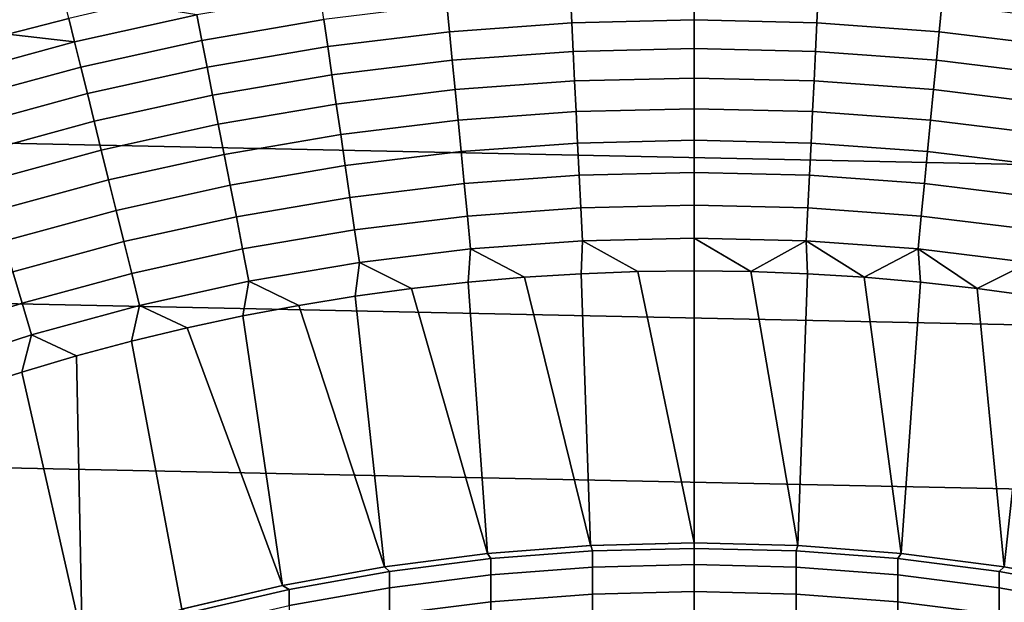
# Model space of a CAD drawing. Header units: metres. Extents: x -29 to 117, y -464 to 29.
# Tile 112 of 256: x -4.36 to 2, y 12.62 to 16.38. Entities that reach past the tile are written whole.
import ezdxf

# ---------------------------------------------------------------- set-up
doc = ezdxf.new("R2010")
doc.units = ezdxf.units.M
doc.layers.add('solid_24_501_056_XXX', color=7, linetype='CONTINUOUS')

msp = doc.modelspace()

# ---------------------------------------------------------------- linework, layer by layer
at = {"layer": 'solid_24_501_056_XXX'}
for points in [[(-3.338249, 21.744022, 147.34346), (-3.335342, 21.745701, 147.257355), (-17.164658, 13.761341, 147.257355), (-17.161753, 13.763019, 147.34343)], [(-17.164658, 13.761341, 129.791641), (-17.164658, 13.761341, 147.257355), (-3.335342, 21.745701, 147.257355), (-3.335342, 21.745701, 129.791641)], [(-17.159746, 13.764176, 129.621338), (-17.164658, 13.761341, 129.791641), (-3.335342, 21.745701, 129.791641), (-3.340253, 21.742865, 129.621338)], [(-3.34721, 21.738848, 147.429932), (-3.338249, 21.744022, 147.34346), (-17.161753, 13.763019, 147.34343), (-17.1528, 13.768188, 147.429871)], [(-3.340253, 21.742865, 129.621338), (-3.355197, 21.734238, 129.450684), (-17.159746, 13.764176, 129.621338)], [(-3.360694, 21.731064, 129.406357), (-17.144802, 13.772804, 129.450684), (-17.159746, 13.764176, 129.621338), (-3.355197, 21.734238, 129.450684)], [(-3.353562, 21.735182, 147.471283), (-3.34721, 21.738848, 147.429932), (-17.1528, 13.768188, 147.429871), (-17.146439, 13.77186, 147.471283)], [(-3.362133, 21.730232, 147.516678), (-3.353562, 21.735182, 147.471283), (-17.146439, 13.77186, 147.471283), (-17.137892, 13.776795, 147.516571)], [(-3.380181, 21.719812, 129.279663), (-17.139305, 13.775978, 129.406357), (-17.144802, 13.772804, 129.450684), (-3.360694, 21.731064, 129.406357)], [(-3.415605, 21.69936, 129.10791), (-17.11982, 13.787229, 129.279663), (-17.139305, 13.775978, 129.406357), (-3.380181, 21.719812, 129.279663)], [(-3.3836, 21.717838, 147.604523), (-3.362133, 21.730232, 147.516678), (-17.137892, 13.776795, 147.516571), (-17.116444, 13.789178, 147.60437)], [(-3.437664, 21.686625, 129.020355), (-17.084394, 13.807681, 129.10791), (-17.11982, 13.787229, 129.279663), (-3.415605, 21.69936, 129.10791)], [(-3.408527, 21.703447, 147.684433), (-3.3836, 21.717838, 147.604523), (-17.116444, 13.789178, 147.60437), (-17.091473, 13.803596, 147.684433)], [(-3.411747, 21.701588, 147.693619), (-3.408527, 21.703447, 147.684433), (-17.091473, 13.803596, 147.684433), (-17.08832, 13.805415, 147.69342)], [(-3.447465, 21.680967, 147.784378), (-3.411747, 21.701588, 147.693619), (-17.08832, 13.805415, 147.69342), (-17.052635, 13.826018, 147.784149)], [(-3.461836, 21.672668, 128.935287), (-17.062336, 13.820416, 129.020355), (-17.084394, 13.807681, 129.10791), (-3.437664, 21.686625, 129.020355)], [(-3.519247, 21.639523, 128.761612), (-17.038164, 13.834373, 128.935287), (-17.062336, 13.820416, 129.020355), (-3.461836, 21.672668, 128.935287)], [(-3.49114, 21.65575, 147.876862), (-3.447465, 21.680967, 147.784378), (-17.052635, 13.826018, 147.784149), (-17.008993, 13.851214, 147.876602)], [(-3.567751, 21.611519, 128.636612), (-16.980753, 13.867518, 128.761612), (-17.038164, 13.834373, 128.935287), (-3.519247, 21.639523, 128.761612)], [(-3.500814, 21.650166, 147.895264), (-3.49114, 21.65575, 147.876862), (-17.008993, 13.851214, 147.876602), (-16.999187, 13.856875, 147.895264)], [(-3.543741, 21.625381, 147.971329), (-3.500814, 21.650166, 147.895264), (-16.999187, 13.856875, 147.895264), (-16.956413, 13.881571, 147.971069)], [(-3.606045, 21.589411, 148.067581), (-3.543741, 21.625381, 147.971329), (-16.956413, 13.881571, 147.971069), (-16.894117, 13.917538, 148.067352)], [(-3.588748, 21.599396, 128.5867), (-16.932249, 13.895523, 128.636612), (-16.980753, 13.867518, 128.761612), (-3.567751, 21.611519, 128.636612)], [(-3.670763, 21.552046, 128.410522), (-16.911251, 13.907645, 128.5867), (-16.932249, 13.895523, 128.636612), (-3.588748, 21.599396, 128.5867)], [(-3.631133, 21.574926, 148.102859), (-3.606045, 21.589411, 148.067581), (-16.894117, 13.917538, 148.067352), (-16.868868, 13.932116, 148.102859)], [(-3.631133, 21.574926, 148.102859), (-16.868868, 13.932116, 148.102859), (-16.821459, 13.959487, 148.165436)], [(-3.67869, 21.547468, 148.165619), (-3.631133, 21.574926, 148.102859), (-16.821459, 13.959487, 148.165436)], [(-3.753112, 21.504501, 128.256302), (-16.829237, 13.954996, 128.410522), (-16.911251, 13.907645, 128.5867), (-3.670763, 21.552046, 128.410522)], [(-3.766415, 21.49682, 128.232971), (-16.746887, 14.002541, 128.256302), (-16.829237, 13.954996, 128.410522), (-3.753112, 21.504501, 128.256302)], [(-3.67869, 21.547468, 148.165619), (-16.821459, 13.959487, 148.165436), (-16.737396, 14.00802, 148.264679)], [(-3.876734, 21.433128, 128.054153), (-16.733585, 14.010221, 128.232971), (-16.746887, 14.002541, 128.256302), (-3.766415, 21.49682, 128.232971)], [(-3.762733, 21.498945, 148.264816), (-3.67869, 21.547468, 148.165619), (-16.737396, 14.00802, 148.264679)], [(-3.762733, 21.498945, 148.264816), (-16.737396, 14.00802, 148.264679), (-16.69902, 14.030177, 148.30632)], [(-3.80098, 21.476864, 148.30632), (-3.762733, 21.498945, 148.264816), (-16.69902, 14.030177, 148.30632)], [(-3.997584, 21.363356, 127.880692), (-16.623266, 14.073914, 128.054153), (-16.733585, 14.010221, 128.232971), (-3.876734, 21.433128, 128.054153)], [(-3.80098, 21.476864, 148.30632), (-16.69902, 14.030177, 148.30632), (-16.641638, 14.063307, 148.364944)], [(-3.858473, 21.44367, 148.365051), (-3.80098, 21.476864, 148.30632), (-16.641638, 14.063307, 148.364944)], [(-3.858473, 21.44367, 148.365051), (-16.641638, 14.063307, 148.364944), (-16.533468, 14.125759, 148.465179)], [(-3.966613, 21.381235, 148.46524), (-3.858473, 21.44367, 148.365051), (-16.533468, 14.125759, 148.465179)], [(-3.966613, 21.381235, 148.46524), (-16.533468, 14.125759, 148.465179), (-16.487696, 14.152185, 148.504456)], [(-4.012304, 21.354856, 148.504456), (-3.966613, 21.381235, 148.46524), (-16.487696, 14.152185, 148.504456)], [(-4.002474, 21.360531, 127.874092), (-16.502417, 14.143686, 127.880692), (-16.623266, 14.073914, 128.054153), (-3.997584, 21.363356, 127.880692)], [(-4.002474, 21.360531, 127.874092), (-16.497526, 14.14651, 127.874092), (-16.502417, 14.143686, 127.880692)], [(-4.002474, 21.360531, 127.874092), (-4.145812, 21.277775, 127.693161), (-16.497526, 14.14651, 127.874092)], [(-4.012304, 21.354856, 148.504456), (-16.487696, 14.152185, 148.504456), (-16.41267, 14.195501, 148.56517)], [(-4.087372, 21.311516, 148.565216), (-4.012304, 21.354856, 148.504456), (-16.41267, 14.195501, 148.56517)], [(-4.087372, 21.311516, 148.565216), (-16.41267, 14.195501, 148.56517), (-16.27846, 14.272987, 148.664291)], [(-4.221549, 21.234049, 148.664291), (-4.087372, 21.311516, 148.565216), (-16.27846, 14.272987, 148.664291)], [(-4.145812, 21.277775, 127.693161), (-16.354189, 14.229266, 127.693161), (-16.497526, 14.14651, 127.874092)], [(-4.145812, 21.277775, 127.693161), (-4.306782, 21.184839, 127.511368), (-16.354189, 14.229266, 127.693161)], [(-16.354189, 14.229266, 127.693161), (-4.306782, 21.184839, 127.511368), (-16.193218, 14.322203, 127.511368)], [(-4.221549, 21.234049, 148.664291), (-16.27846, 14.272987, 148.664291), (-16.232086, 14.299762, 148.696198)], [(-4.267913, 21.207281, 148.696198), (-4.221549, 21.234049, 148.664291), (-16.232086, 14.299762, 148.696198)], [(-4.267913, 21.207281, 148.696198), (-16.232086, 14.299762, 148.696198), (-16.130388, 14.358477, 148.762192)], [(-4.388535, 21.137638, 127.432182), (-16.193218, 14.322203, 127.511368), (-4.306782, 21.184839, 127.511368)], [(-4.369589, 21.148577, 148.762177), (-4.267913, 21.207281, 148.696198), (-16.130388, 14.358477, 148.762192)], [(-4.434126, 16.285833, 153.621323), (-4.039302, 16.388224, 153.621323), (-5.028401, 20.514029, 149.378677), (-5.84601, 20.296165, 149.378677)], [(24.071438, 15.992999, -99.5), (-23.380772, 16.986727, -99.5), (-22.648489, 17.951477, -99.5), (23.380772, 16.986727, -99.5)], [(24.71983, 14.971294, -99.5), (-24.071438, 15.992999, -99.5), (-23.380772, 16.986727, -99.5), (24.071438, 15.992999, -99.5)], [(-2.416137, 16.546469, 153.767242), (-3.212732, 16.410414, 153.767242), (-3.180662, 16.246603, 153.901749), (-2.392019, 16.3813, 153.901749)], [(-0.799829, 16.535688, 153.901749), (-1.59779, 16.477736, 153.901749), (-1.580794, 16.302458, 154.023987), (-0.791321, 16.359795, 154.023987)], [(-0.791321, 16.359795, 154.023987), (0, 16.378922, 154.023987), (0, 16.555021, 153.901749), (-0.799829, 16.535688, 153.901749)], [(0.799829, 16.535688, 153.901749), (0, 16.555021, 153.901749), (0, 16.378922, 154.023987), (0.791321, 16.359795, 154.023987)], [(1.59779, 16.477736, 153.901749), (0.799829, 16.535688, 153.901749), (0.791321, 16.359795, 154.023987), (1.580794, 16.302458, 154.023987)], [(-4.001822, 16.236032, 153.767242), (-3.212732, 16.410414, 153.767242), (-3.64212, 16.481043, 153.621323), (-4.039302, 16.388224, 153.621323)], [(-1.59779, 16.477736, 153.901749), (-2.392019, 16.3813, 153.901749), (-2.366575, 16.207048, 154.023987), (-1.580794, 16.302458, 154.023987)], [(2.392019, 16.3813, 153.901749), (1.59779, 16.477736, 153.901749), (1.580794, 16.302458, 154.023987), (2.366575, 16.207048, 154.023987)], [(-3.212732, 16.410414, 153.767242), (-4.001822, 16.236032, 153.767242), (-3.961876, 16.073961, 153.901749), (-3.180662, 16.246603, 153.901749)], [(-4.001822, 16.236032, 153.767242), (-4.039302, 16.388224, 153.621323), (-4.434126, 16.285833, 153.621323)], [(-2.392019, 16.3813, 153.901749), (-3.180662, 16.246603, 153.901749), (-3.146828, 16.073784, 154.023987), (-2.366575, 16.207048, 154.023987)], [(-0.791321, 16.359795, 154.023987), (-1.580794, 16.302458, 154.023987), (-1.562999, 16.11894, 154.133347), (-0.782413, 16.175631, 154.133347)], [(-0.782413, 16.175631, 154.133347), (0, 16.194542, 154.133347), (0, 16.378922, 154.023987), (-0.791321, 16.359795, 154.023987)], [(0.791321, 16.359795, 154.023987), (0, 16.378922, 154.023987), (0, 16.194542, 154.133347), (0.782413, 16.175631, 154.133347)], [(1.580794, 16.302458, 154.023987), (0.791321, 16.359795, 154.023987), (0.782413, 16.175631, 154.133347), (1.562999, 16.11894, 154.133347)], [(-4.781567, 16.023731, 153.767242), (-4.001822, 16.236032, 153.767242), (-4.434126, 16.285833, 153.621323), (-4.826361, 16.173931, 153.621323)], [(-1.580794, 16.302458, 154.023987), (-2.366575, 16.207048, 154.023987), (-2.339934, 16.024603, 154.133347), (-1.562999, 16.11894, 154.133347)], [(2.366575, 16.207048, 154.023987), (1.580794, 16.302458, 154.023987), (1.562999, 16.11894, 154.133347), (2.339934, 16.024603, 154.133347)], [(-4.001822, 16.236032, 153.767242), (-4.781567, 16.023731, 153.767242), (-4.733837, 15.86378, 153.901749), (-3.961876, 16.073961, 153.901749)], [(-3.180662, 16.246603, 153.901749), (-3.961876, 16.073961, 153.901749), (-3.919732, 15.90298, 154.023987), (-3.146828, 16.073784, 154.023987)], [(-2.366575, 16.207048, 154.023987), (-3.146828, 16.073784, 154.023987), (-3.111404, 15.89284, 154.133347), (-2.339934, 16.024603, 154.133347)], [(-0.782413, 16.175631, 154.133347), (-1.562999, 16.11894, 154.133347), (-1.544495, 15.928118, 154.229248), (-0.773151, 15.984138, 154.229248)], [(-0.773151, 15.984138, 154.229248), (0, 16.002825, 154.229248), (0, 16.194542, 154.133347), (-0.782413, 16.175631, 154.133347)], [(0.782413, 16.175631, 154.133347), (0, 16.194542, 154.133347), (0, 16.002825, 154.229248), (0.773151, 15.984138, 154.229248)], [(1.562999, 16.11894, 154.133347), (0.782413, 16.175631, 154.133347), (0.773151, 15.984138, 154.229248), (1.544495, 15.928118, 154.229248)], [(-1.562999, 16.11894, 154.133347), (-2.339934, 16.024603, 154.133347), (-2.312233, 15.834898, 154.229248), (-1.544495, 15.928118, 154.229248)], [(2.339934, 16.024603, 154.133347), (1.562999, 16.11894, 154.133347), (1.544495, 15.928118, 154.229248), (2.312233, 15.834898, 154.229248)], [(-3.961876, 16.073961, 153.901749), (-4.733837, 15.86378, 153.901749), (-4.683482, 15.695033, 154.023987), (-3.919732, 15.90298, 154.023987)], [(-3.146828, 16.073784, 154.023987), (-3.919732, 15.90298, 154.023987), (-3.875608, 15.723958, 154.133347), (-3.111404, 15.89284, 154.133347)], [(-2.339934, 16.024603, 154.133347), (-3.111404, 15.89284, 154.133347), (-3.07457, 15.704695, 154.229248), (-2.312233, 15.834898, 154.229248)], [(25.325327, 13.922554, -99.5), (-24.71983, 14.971294, -99.5), (-24.071438, 15.992999, -99.5), (24.71983, 14.971294, -99.5)], [(-0.773151, 15.984138, 154.229248), (-1.544495, 15.928118, 154.229248), (-1.525378, 15.730966, 154.311218), (-0.763581, 15.786292, 154.311218)], [(-0.763581, 15.786292, 154.311218), (0, 15.804749, 154.311218), (0, 16.002825, 154.229248), (-0.773151, 15.984138, 154.229248)], [(0.773151, 15.984138, 154.229248), (0, 16.002825, 154.229248), (0, 15.804749, 154.311218), (0.763581, 15.786292, 154.311218)], [(1.544495, 15.928118, 154.229248), (0.773151, 15.984138, 154.229248), (0.763581, 15.786292, 154.311218), (1.525378, 15.730966, 154.311218)], [(-3.919732, 15.90298, 154.023987), (-4.683482, 15.695033, 154.023987), (-4.630759, 15.518353, 154.133347), (-3.875608, 15.723958, 154.133347)], [(-1.544495, 15.928118, 154.229248), (-2.312233, 15.834898, 154.229248), (-2.283613, 15.6389, 154.311218), (-1.525378, 15.730966, 154.311218)], [(2.312233, 15.834898, 154.229248), (1.544495, 15.928118, 154.229248), (1.525378, 15.730966, 154.311218), (2.283613, 15.6389, 154.311218)], [(-3.111404, 15.89284, 154.133347), (-3.875608, 15.723958, 154.133347), (-3.829727, 15.537812, 154.229248), (-3.07457, 15.704695, 154.229248)], [(-2.312233, 15.834898, 154.229248), (-3.07457, 15.704695, 154.229248), (-3.036515, 15.510308, 154.311218), (-2.283613, 15.6389, 154.311218)], [(-0.763581, 15.786292, 154.311218), (-1.525378, 15.730966, 154.311218), (-1.505745, 15.528491, 154.378845), (-0.753753, 15.583105, 154.378845)], [(-0.753753, 15.583105, 154.378845), (0, 15.601324, 154.378845), (0, 15.804749, 154.311218), (-0.763581, 15.786292, 154.311218)], [(0.763581, 15.786292, 154.311218), (0, 15.804749, 154.311218), (0, 15.601324, 154.378845), (0.753753, 15.583105, 154.378845)], [(1.525378, 15.730966, 154.311218), (0.763581, 15.786292, 154.311218), (0.753753, 15.583105, 154.378845), (1.505745, 15.528491, 154.378845)], [(-3.875608, 15.723958, 154.133347), (-4.630759, 15.518353, 154.133347), (-4.575939, 15.334641, 154.229248), (-3.829727, 15.537812, 154.229248)], [(-1.525378, 15.730966, 154.311218), (-2.283613, 15.6389, 154.311218), (-2.25422, 15.43761, 154.378845), (-1.505745, 15.528491, 154.378845)], [(2.283613, 15.6389, 154.311218), (1.525378, 15.730966, 154.311218), (1.505745, 15.528491, 154.378845), (2.25422, 15.43761, 154.378845)], [(-3.07457, 15.704695, 154.229248), (-3.829727, 15.537812, 154.229248), (-3.782324, 15.345491, 154.311218), (-3.036515, 15.510308, 154.311218)], [(-2.283613, 15.6389, 154.311218), (-3.036515, 15.510308, 154.311218), (-2.997431, 15.310673, 154.378845), (-2.25422, 15.43761, 154.378845)], [(-0.753753, 15.583105, 154.378845), (-1.505745, 15.528491, 154.378845), (-1.485696, 15.321727, 154.431763), (-0.743716, 15.375614, 154.431763)], [(-0.743716, 15.375614, 154.431763), (0, 15.39359, 154.431763), (0, 15.601324, 154.378845), (-0.753753, 15.583105, 154.378845)], [(0.753753, 15.583105, 154.378845), (0, 15.601324, 154.378845), (0, 15.39359, 154.431763), (0.743716, 15.375614, 154.431763)], [(1.505745, 15.528491, 154.378845), (0.753753, 15.583105, 154.378845), (0.743716, 15.375614, 154.431763), (1.485696, 15.321727, 154.431763)], [(-3.829727, 15.537812, 154.229248), (-4.575939, 15.334641, 154.229248), (-4.5193, 15.144835, 154.311218), (-3.782324, 15.345491, 154.311218)], [(-1.505745, 15.528491, 154.378845), (-2.25422, 15.43761, 154.378845), (-2.224205, 15.232056, 154.431763), (-1.485696, 15.321727, 154.431763)], [(2.25422, 15.43761, 154.378845), (1.505745, 15.528491, 154.378845), (1.485696, 15.321727, 154.431763), (2.224205, 15.232056, 154.431763)], [(-3.036515, 15.510308, 154.311218), (-3.782324, 15.345491, 154.311218), (-3.733641, 15.147978, 154.378845), (-2.997431, 15.310673, 154.378845)], [(-2.25422, 15.43761, 154.378845), (-2.997431, 15.310673, 154.378845), (-2.95752, 15.10681, 154.431763), (-2.224205, 15.232056, 154.431763)], [(-0.733523, 15.164878, 154.469711), (0, 15.182608, 154.469711), (0, 15.39359, 154.431763), (-0.743716, 15.375614, 154.431763)], [(0.743716, 15.375614, 154.431763), (0, 15.39359, 154.431763), (0, 15.182608, 154.469711), (0.733523, 15.164878, 154.469711)], [(-3.782324, 15.345491, 154.311218), (-4.5193, 15.144835, 154.311218), (-4.461131, 14.949903, 154.378845), (-3.733641, 15.147978, 154.378845)], [(-0.743716, 15.375614, 154.431763), (-1.485696, 15.321727, 154.431763), (-1.465333, 15.11173, 154.469711), (-0.733523, 15.164878, 154.469711)], [(1.485696, 15.321727, 154.431763), (0.743716, 15.375614, 154.431763), (0.733523, 15.164878, 154.469711), (1.465333, 15.11173, 154.469711)], [(-2.997431, 15.310673, 154.378845), (-3.733641, 15.147978, 154.378845), (-3.683927, 14.94628, 154.431763), (-2.95752, 15.10681, 154.431763)], [(-1.485696, 15.321727, 154.431763), (-2.224205, 15.232056, 154.431763), (-2.193721, 15.023288, 154.469711), (-1.465333, 15.11173, 154.469711)], [(2.224205, 15.232056, 154.431763), (1.485696, 15.321727, 154.431763), (1.465333, 15.11173, 154.469711), (2.193721, 15.023288, 154.469711)], [(-2.224205, 15.232056, 154.431763), (-2.95752, 15.10681, 154.431763), (-2.916985, 14.899757, 154.469711), (-2.193721, 15.023288, 154.469711)], [(-3.733641, 15.147978, 154.378845), (-4.461131, 14.949903, 154.378845), (-4.401731, 14.750843, 154.431763), (-3.683927, 14.94628, 154.431763)], [(-0.733523, 15.164878, 154.469711), (-1.465333, 15.11173, 154.469711), (-1.444761, 14.899571, 154.492493), (-0.723225, 14.951973, 154.492493)], [(-0.723225, 14.951973, 154.492493), (0, 14.969454, 154.492493), (0, 15.182608, 154.469711), (-0.733523, 15.164878, 154.469711)], [(0.733523, 15.164878, 154.469711), (0, 15.182608, 154.469711), (0, 14.969454, 154.492493), (0.723225, 14.951973, 154.492493)], [(1.465333, 15.11173, 154.469711), (0.733523, 15.164878, 154.469711), (0.723225, 14.951973, 154.492493), (1.444761, 14.899571, 154.492493)], [(-2.95752, 15.10681, 154.431763), (-3.683927, 14.94628, 154.431763), (-3.633436, 14.741428, 154.469711), (-2.916985, 14.899757, 154.469711)], [(-1.465333, 15.11173, 154.469711), (-2.193721, 15.023288, 154.469711), (-2.162922, 14.81237, 154.492493), (-1.444761, 14.899571, 154.492493)], [(2.193721, 15.023288, 154.469711), (1.465333, 15.11173, 154.469711), (1.444761, 14.899571, 154.492493), (2.162922, 14.81237, 154.492493)], [(-2.193721, 15.023288, 154.469711), (-2.916985, 14.899757, 154.469711), (-2.876032, 14.690575, 154.492493), (-2.162922, 14.81237, 154.492493)], [(25.886116, 12.849844, -99.5), (-25.325327, 13.922554, -99.5), (-24.71983, 14.971294, -99.5), (25.325327, 13.922554, -99.5)], [(-3.683927, 14.94628, 154.431763), (-4.401731, 14.750843, 154.431763), (-4.341401, 14.548671, 154.469711), (-3.633436, 14.741428, 154.469711)], [(-0.723225, 14.951973, 154.492493), (-1.444761, 14.899571, 154.492493), (-1.09615, 14.716593, 154.5), (-0.730938, 14.739291, 154.5)], [(-0.723225, 14.951973, 154.492493), (-0.730938, 14.739291, 154.5), (-0.365554, 14.75288, 154.5)], [(0, 14.969454, 154.492493), (-0.723225, 14.951973, 154.492493), (-0.365554, 14.75288, 154.5), (0, 14.75736, 154.5)], [(0, 14.969454, 154.492493), (0, 14.75736, 154.5), (0.365546, 14.75288, 154.5)], [(0.723225, 14.951973, 154.492493), (0, 14.969454, 154.492493), (0.365546, 14.75288, 154.5)], [(0.723225, 14.951973, 154.492493), (0.365546, 14.75288, 154.5), (0.730923, 14.739292, 154.5)], [(0.723225, 14.951973, 154.492493), (0.730923, 14.739292, 154.5), (1.09613, 14.716595, 154.5)], [(1.444761, 14.899571, 154.492493), (0.723225, 14.951973, 154.492493), (1.09613, 14.716595, 154.5)], [(-2.916985, 14.899757, 154.469711), (-3.633436, 14.741428, 154.469711), (-3.582425, 14.534469, 154.492493), (-2.876032, 14.690575, 154.492493)], [(-1.444761, 14.899571, 154.492493), (-2.162922, 14.81237, 154.492493), (-1.826663, 14.643861, 154.5), (-1.461492, 14.684782, 154.5)], [(-1.444761, 14.899571, 154.492493), (-1.461492, 14.684782, 154.5), (-1.09615, 14.716593, 154.5)], [(1.444761, 14.899571, 154.492493), (1.09613, 14.716595, 154.5), (1.461468, 14.684784, 154.5)], [(1.444761, 14.899571, 154.492493), (1.461468, 14.684784, 154.5), (1.826637, 14.643864, 154.5)], [(2.162922, 14.81237, 154.492493), (1.444761, 14.899571, 154.492493), (1.826637, 14.643864, 154.5)], [(-2.162922, 14.81237, 154.492493), (-2.876032, 14.690575, 154.492493), (-2.553788, 14.534685, 154.5), (-2.190762, 14.593842, 154.5)], [(-2.162922, 14.81237, 154.492493), (-2.190762, 14.593842, 154.5), (-1.826663, 14.643861, 154.5)], [(-0.730938, 14.739291, 154.5), (-0.669508, 12.982743, 154.5), (0, 13, 154.5), (-0.365554, 14.75288, 154.5)], [(-0.365554, 14.75288, 154.5), (0, 13, 154.5), (0, 14.75736, 154.5)], [(0.365546, 14.75288, 154.5), (0, 14.75736, 154.5), (0, 13, 154.5), (0.669508, 12.982743, 154.5)], [(0.730923, 14.739292, 154.5), (0.365546, 14.75288, 154.5), (0.669508, 12.982743, 154.5)], [(2.162922, 14.81237, 154.492493), (1.826637, 14.643864, 154.5), (2.190735, 14.593845, 154.5)], [(-4.401731, 14.750843, 154.431763), (-5.109253, 14.520955, 154.431763), (-5.039227, 14.321933, 154.469711), (-4.341401, 14.548671, 154.469711)], [(-3.633436, 14.741428, 154.469711), (-4.341401, 14.548671, 154.469711), (-4.280451, 14.344417, 154.492493), (-3.582425, 14.534469, 154.492493)], [(-2.876032, 14.690575, 154.492493), (-3.582425, 14.534469, 154.492493), (-3.275726, 14.389207, 154.5), (-2.915742, 14.466432, 154.5)], [(-2.876032, 14.690575, 154.492493), (-2.915742, 14.466432, 154.5), (-2.553788, 14.534685, 154.5)], [(-1.461492, 14.684782, 154.5), (-1.336604, 12.931097, 154.5), (-0.669508, 12.982743, 154.5), (-1.09615, 14.716593, 154.5)], [(-0.730938, 14.739291, 154.5), (-1.09615, 14.716593, 154.5), (-0.669508, 12.982743, 154.5)], [(1.09613, 14.716595, 154.5), (0.730923, 14.739292, 154.5), (0.669508, 12.982743, 154.5), (1.336604, 12.931097, 154.5)], [(1.461468, 14.684784, 154.5), (1.09613, 14.716595, 154.5), (1.336604, 12.931097, 154.5)], [(-2.190762, 14.593842, 154.5), (-2.000562, 12.845145, 154.5), (-1.336604, 12.931097, 154.5), (-1.826663, 14.643861, 154.5)], [(-1.461492, 14.684782, 154.5), (-1.826663, 14.643861, 154.5), (-1.336604, 12.931097, 154.5)], [(1.826637, 14.643864, 154.5), (1.461468, 14.684784, 154.5), (1.336604, 12.931097, 154.5), (2.000562, 12.845145, 154.5)], [(2.190735, 14.593845, 154.5), (1.826637, 14.643864, 154.5), (2.000562, 12.845145, 154.5)], [(-2.190762, 14.593842, 154.5), (-2.553788, 14.534685, 154.5), (-2.000562, 12.845145, 154.5)], [(2.55376, 14.53469, 154.5), (2.190735, 14.593845, 154.5), (2.000562, 12.845145, 154.5), (2.659252, 12.725101, 154.5)], [(-4.341401, 14.548671, 154.469711), (-5.039227, 14.321933, 154.469711), (-4.968479, 14.120863, 154.492493), (-4.280451, 14.344417, 154.492493)], [(-3.582425, 14.534469, 154.492493), (-4.280451, 14.344417, 154.492493), (-3.989734, 14.207785, 154.5), (-3.633715, 14.302981, 154.5)], [(-3.582425, 14.534469, 154.492493), (-3.633715, 14.302981, 154.5), (-3.275726, 14.389207, 154.5)], [(-2.915742, 14.466432, 154.5), (-2.659252, 12.725101, 154.5), (-2.000562, 12.845145, 154.5), (-2.553788, 14.534685, 154.5)], [(-2.915742, 14.466432, 154.5), (-3.275726, 14.389207, 154.5), (-2.659252, 12.725101, 154.5)], [(-3.633715, 14.302981, 154.5), (-3.310662, 12.571368, 154.5), (-2.659252, 12.725101, 154.5), (-3.275726, 14.389207, 154.5)], [(-4.280451, 14.344417, 154.492493), (-4.968479, 14.120863, 154.492493), (-4.693326, 13.991148, 154.5), (-4.342963, 14.103841, 154.5)], [(-4.280451, 14.344417, 154.492493), (-4.342963, 14.103841, 154.5), (-3.989734, 14.207785, 154.5)], [(-3.989734, 14.207785, 154.5), (-3.953465, 12.384269, 154.5), (-3.310662, 12.571368, 154.5), (-3.633715, 14.302981, 154.5)], [(-3.989734, 14.207785, 154.5), (-4.342963, 14.103841, 154.5), (-3.953465, 12.384269, 154.5)], [(-4.693326, 13.991148, 154.5), (-4.585852, 12.164283, 154.5), (-3.953465, 12.384269, 154.5), (-4.342963, 14.103841, 154.5)], [(26.401428, 11.754766, -99.5), (-25.886116, 12.849844, -99.5), (-25.325327, 13.922554, -99.5), (25.886116, 12.849844, -99.5)], [(-0.669508, 12.982743, 154.5), (-1.336604, 12.931097, 154.5), (-1.336673, 12.931098, 183), (-0.669224, 12.982763, 183)], [(-0.658439, 12.948468, 185.009918), (-0.669224, 12.982763, 183), (-1.336673, 12.931098, 183), (-1.315188, 12.898485, 185.008194)], [(-0.669224, 12.982763, 183), (0, 13, 183), (0, 13, 154.5), (-0.669508, 12.982743, 154.5)], [(-0.658439, 12.948468, 185.009918), (0, 12.965144, 185.010498), (0, 13, 183), (-0.669224, 12.982763, 183)], [(0.669508, 12.982743, 154.5), (0, 13, 154.5), (0, 13, 183), (0.669224, 12.982763, 183)], [(0, 12.965144, 185.010498), (0.658439, 12.948468, 185.009918), (0.669224, 12.982763, 183), (0, 13, 183)], [(0.658439, 12.948468, 185.009918), (1.315188, 12.898485, 185.008194), (1.336673, 12.931098, 183), (0.669224, 12.982763, 183)], [(1.336604, 12.931097, 154.5), (0.669508, 12.982743, 154.5), (0.669224, 12.982763, 183), (1.336673, 12.931098, 183)], [(-1.336604, 12.931097, 154.5), (-2.000562, 12.845145, 154.5), (-2.000577, 12.845142, 183), (-1.336673, 12.931098, 183)], [(-1.315188, 12.898485, 185.008194), (-1.336673, 12.931098, 183), (-2.000577, 12.845142, 183), (-1.968561, 12.815322, 185.00531)], [(-1.315188, 12.79394, 187.015961), (-0.658439, 12.843832, 187.019424), (-0.658439, 12.948468, 185.009918), (-1.315188, 12.898485, 185.008194)], [(-0.658439, 12.843832, 187.019424), (0, 12.860477, 187.020584), (0, 12.965144, 185.010498), (-0.658439, 12.948468, 185.009918)], [(0.658439, 12.948468, 185.009918), (0, 12.965144, 185.010498), (0, 12.860477, 187.020584), (0.658439, 12.843832, 187.019424)], [(0.658439, 12.843832, 187.019424), (1.315188, 12.79394, 187.015961), (1.315188, 12.898485, 185.008194), (0.658439, 12.948468, 185.009918)], [(1.315188, 12.898485, 185.008194), (1.968561, 12.815322, 185.00531), (2.000577, 12.845142, 183), (1.336673, 12.931098, 183)], [(2.000562, 12.845145, 154.5), (1.336604, 12.931097, 154.5), (1.336673, 12.931098, 183), (2.000577, 12.845142, 183)], [(26.870518, 10.63886, -99.5), (-26.401428, 11.754766, -99.5), (-25.886116, 12.849844, -99.5), (26.401428, 11.754766, -99.5)], [(-2.000562, 12.845145, 154.5), (-2.659252, 12.725101, 154.5), (-2.659177, 12.725124, 183), (-2.000577, 12.845142, 183)], [(-1.968561, 12.815322, 185.00531), (-2.000577, 12.845142, 183), (-2.659177, 12.725124, 183), (-2.616881, 12.699193, 185.001282)], [(-1.968561, 12.710926, 187.010193), (-1.315188, 12.79394, 187.015961), (-1.315188, 12.898485, 185.008194), (-1.968561, 12.815322, 185.00531)], [(-0.658439, 12.669533, 189.024109), (0, 12.686128, 189.025833), (0, 12.860477, 187.020584), (-0.658439, 12.843832, 187.019424)], [(0.658439, 12.843832, 187.019424), (0, 12.860477, 187.020584), (0, 12.686128, 189.025833), (0.658439, 12.669533, 189.024109)], [(1.315188, 12.79394, 187.015961), (1.968561, 12.710926, 187.010193), (1.968561, 12.815322, 185.00531), (1.315188, 12.898485, 185.008194)], [(1.968561, 12.815322, 185.00531), (2.616881, 12.699193, 185.001282), (2.659177, 12.725124, 183), (2.000577, 12.845142, 183)], [(2.659252, 12.725101, 154.5), (2.000562, 12.845145, 154.5), (2.000577, 12.845142, 183), (2.659177, 12.725124, 183)], [(-2.616881, 12.595007, 187.002136), (-1.968561, 12.710926, 187.010193), (-1.968561, 12.815322, 185.00531), (-2.616881, 12.699193, 185.001282)], [(-1.968561, 12.537027, 189.010254), (-1.315188, 12.61979, 189.018906), (-1.315188, 12.79394, 187.015961), (-1.968561, 12.710926, 187.010193)], [(-1.315188, 12.61979, 189.018906), (-0.658439, 12.669533, 189.024109), (-0.658439, 12.843832, 187.019424), (-1.315188, 12.79394, 187.015961)], [(0.658439, 12.669533, 189.024109), (1.315188, 12.61979, 189.018906), (1.315188, 12.79394, 187.015961), (0.658439, 12.843832, 187.019424)], [(1.315188, 12.61979, 189.018906), (1.968561, 12.537027, 189.010254), (1.968561, 12.710926, 187.010193), (1.315188, 12.79394, 187.015961)], [(1.968561, 12.710926, 187.010193), (2.616881, 12.595007, 187.002136), (2.616881, 12.699193, 185.001282), (1.968561, 12.815322, 185.00531)], [(-2.659252, 12.725101, 154.5), (-3.310662, 12.571368, 154.5), (-3.310724, 12.571361, 183), (-2.659177, 12.725124, 183)], [(-2.616881, 12.699193, 185.001282), (-2.659177, 12.725124, 183), (-3.310724, 12.571361, 183), (-3.258483, 12.550396, 184.996109)], [(-3.258483, 12.446479, 186.991821), (-2.616881, 12.595007, 187.002136), (-2.616881, 12.699193, 185.001282), (-3.258483, 12.550396, 184.996109)], [(-2.616881, 12.421457, 188.998184), (-1.968561, 12.537027, 189.010254), (-1.968561, 12.710926, 187.010193), (-2.616881, 12.595007, 187.002136)], [(-1.315188, 12.376246, 191.014603), (-0.658439, 12.425778, 191.021515), (-0.658439, 12.669533, 189.024109), (-1.315188, 12.61979, 189.018906)], [(-0.658439, 12.425778, 191.021515), (0, 12.442304, 191.023819), (0, 12.686128, 189.025833), (-0.658439, 12.669533, 189.024109)], [(0.658439, 12.669533, 189.024109), (0, 12.686128, 189.025833), (0, 12.442304, 191.023819), (0.658439, 12.425778, 191.021515)], [(0.658439, 12.425778, 191.021515), (1.315188, 12.376246, 191.014603), (1.315188, 12.61979, 189.018906), (0.658439, 12.669533, 189.024109)], [(1.968561, 12.537027, 189.010254), (2.616881, 12.421457, 188.998184), (2.616881, 12.595007, 187.002136), (1.968561, 12.710926, 187.010193)], [(-1.968561, 12.293833, 191.003082), (-1.315188, 12.376246, 191.014603), (-1.315188, 12.61979, 189.018906), (-1.968561, 12.537027, 189.010254)], [(1.315188, 12.376246, 191.014603), (1.968561, 12.293833, 191.003082), (1.968561, 12.537027, 189.010254), (1.315188, 12.61979, 189.018906)]]:
    msp.add_3dface(points, dxfattribs=at)

doc.saveas('drawing.dxf')
